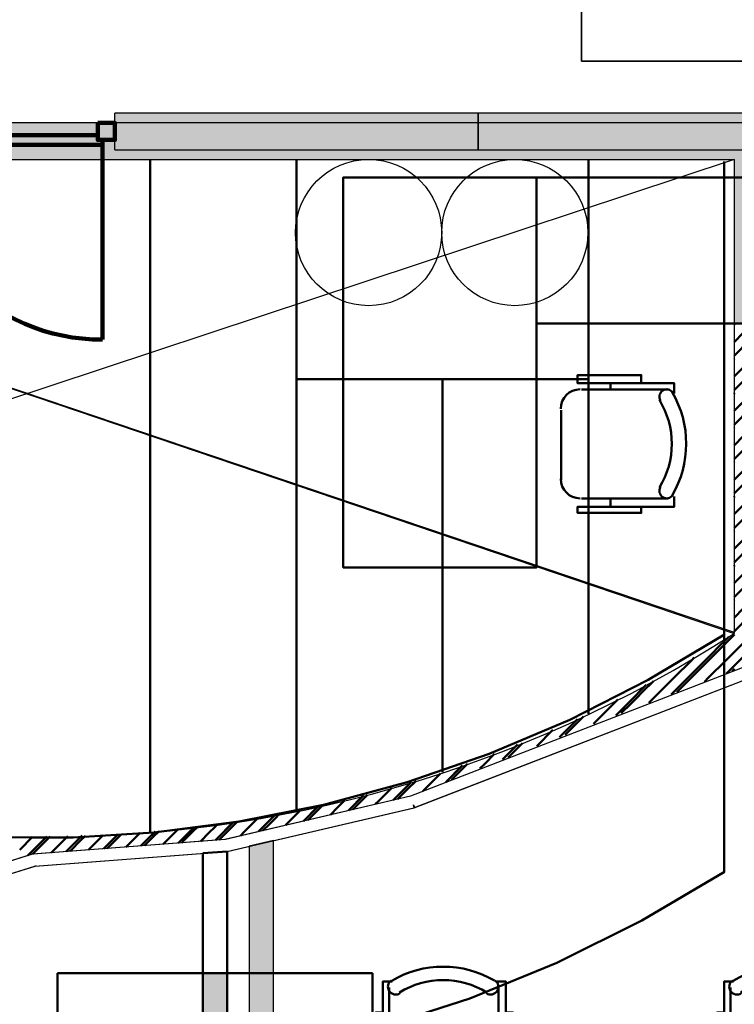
# Model space of a CAD drawing. Header units: metres. Extents: x -1 to 430, y -6 to 31.
# Tile 63 of 169: x 412.55 to 415.49, y 20.69 to 24.73. Entities that reach past the tile are written whole.
import ezdxf

# ---------------------------------------------------------------- set-up
doc = ezdxf.new("R2010")
doc.units = ezdxf.units.M
doc.linetypes.add('CONTINUA', pattern=[0])
doc.linetypes.add('VERDECKT', pattern=[9.525, 6.35, -3.175])
for name, color, linetype, lineweight in [('3D P1 MURS EXISTENTS', 7, 'CONTINUA', 25), ('3D P1 MURS NOUS', 7, 'CONTINUA', 25), ('3D P2 MURS', 7, 'CONTINUA', 25), ('3D P2 MURS NOUS', 7, 'CONTINUA', 25), ('3D P3 MURS', 7, 'CONTINUA', 25), ('3D P4 MURS', 7, 'CONTINUA', 25), ('3D P5 MURS', 7, 'CONTINUA', 25), ('3D PA MURS', 7, 'CONTINUA', 25), ('3D PA MURS NOUS', 7, 'CONTINUA', 25), ('DISPOSICIÓ FUSTERIES INT  P1', 7, 'CONTINUA', 25), ('DISPOSICIÓ FUSTERIES INT  PA', 7, 'CONTINUA', 25), ('P1 ESCALES 2D', 7, 'CONTINUA', 25), ('P1 MOBLES', 7, 'CONTINUA', 25), ('P2 ESCALES 2D', 7, 'CONTINUA', 25), ('P2 MOBLES 2D', 7, 'CONTINUA', 25), ('P3 ESCALES 2D', 7, 'CONTINUA', 25), ('P3 MOBLES', 7, 'CONTINUA', 25), ('P4 ESCALES 2D', 7, 'CONTINUA', 25), ('P4 MOBLES', 7, 'CONTINUA', 25), ('P5 ESCALA 2D', 7, 'CONTINUA', 25), ('P5 MOBLES', 7, 'CONTINUA', 25), ('PA MOBLES', 7, 'CONTINUA', 25)]:
    doc.layers.add(name, color=color, linetype=linetype, lineweight=lineweight)

# ---------------------------------------------------------------- blocks, each defined once
blk = doc.blocks.new('_CLOSEDFILLED')
at = {"color": 0, "linetype": 'ByBlock', "lineweight": -2}
blk.add_solid([(-1, 0), (0, 0), (-1, 0)], dxfattribs=at)
blk = doc.blocks.new('TRAMA_0')
at = {"layer": 'P1 MOBLES', "color": 202, "linetype": 'CONTINUA', "lineweight": 50, "transparency": 33554687}
for p, q in [((415.487, 23.3538), (415.5525, 23.4194)), ((415.487, 23.2124), (415.6232, 23.3487)), ((415.487, 23.071), (415.5525, 23.1365)), ((415.487, 22.9296), (415.6232, 23.0658)), ((415.487, 22.7882), (415.5525, 22.8537)), ((415.487, 22.6467), (415.6232, 22.783)), ((415.487, 22.5053), (415.5525, 22.5708)), ((415.487, 22.3639), (415.6232, 22.5001)), ((415.487, 22.2225), (415.5525, 22.288)), ((415.4112, 22.1467), (415.4654, 22.2009)), ((415.4819, 22.076), (415.6232, 22.2173)), ((415.2698, 22.0053), (415.4111, 22.1466)), ((415.4568, 22.0508), (415.4818, 22.0759)), ((415.0577, 21.9346), (415.1269, 22.0038)), ((415.229, 21.9645), (415.2697, 22.0052)), ((415.0013, 21.8782), (415.0575, 21.9345)), ((414.7705, 21.7888), (414.8439, 21.8622)), ((414.5369, 21.6967), (414.5931, 21.7528)), ((414.3033, 21.6045), (414.371, 21.6722)), ((414.0883, 21.5309), (414.1618, 21.6044)), ((413.9037, 21.4877), (413.9626, 21.5466)), ((413.719, 21.4445), (413.7796, 21.505)), ((413.5728, 21.4396), (413.5995, 21.4663)), ((413.2047, 21.3544), (413.2663, 21.416)), ((413.3606, 21.3689), (413.4322, 21.4405)), ((413.5344, 21.4013), (413.5726, 21.4395)), ((412.5874, 21.3028), (412.6654, 21.3808)), ((412.7949, 21.3689), (412.8103, 21.3843)), ((412.8985, 21.3311), (412.9558, 21.3884)), ((413.0778, 21.3689), (413.111, 21.4022)), ((412.7455, 21.3194), (412.7948, 21.3688)), ((413.0516, 21.3427), (413.0776, 21.3688)), ((413.3578, 21.3661), (413.3605, 21.3688))]:
    blk.add_line(p, q, dxfattribs=at)
blk = doc.blocks.new('TRAMA_1')
at = {"layer": 'P2 MOBLES 2D', "color": 202, "linetype": 'CONTINUA', "lineweight": 50, "transparency": 33554687}
for p, q in [((415.487, 23.3538), (415.5525, 23.4194)), ((415.487, 23.2124), (415.6232, 23.3487)), ((415.487, 23.071), (415.5525, 23.1365)), ((415.487, 22.9296), (415.6232, 23.0658)), ((415.487, 22.7882), (415.5525, 22.8537)), ((415.487, 22.6467), (415.6232, 22.783)), ((415.487, 22.5053), (415.5525, 22.5708)), ((415.487, 22.3639), (415.6232, 22.5001)), ((415.487, 22.2225), (415.5525, 22.288)), ((415.4112, 22.1467), (415.4657, 22.2011)), ((415.4819, 22.076), (415.6232, 22.2173)), ((415.2698, 22.0053), (415.4111, 22.1466)), ((415.4568, 22.0508), (415.4818, 22.0759)), ((415.0577, 21.9346), (415.1252, 22.0021)), ((415.229, 21.9645), (415.2697, 22.0052)), ((415.0013, 21.8782), (415.0575, 21.9345)), ((414.7705, 21.7888), (414.8424, 21.8607)), ((414.5369, 21.6967), (414.5985, 21.7583)), ((414.3033, 21.6045), (414.3717, 21.6728)), ((414.0883, 21.5309), (414.1606, 21.6032)), ((413.9037, 21.4877), (413.9664, 21.5505)), ((413.719, 21.4445), (413.7776, 21.503)), ((413.5728, 21.4396), (413.6028, 21.4697)), ((413.2047, 21.3544), (413.2687, 21.4184)), ((413.3606, 21.3689), (413.4313, 21.4396)), ((413.5344, 21.4013), (413.5726, 21.4395)), ((412.5874, 21.3028), (412.6656, 21.381)), ((412.7949, 21.3689), (412.8111, 21.3851)), ((412.8985, 21.3311), (412.9567, 21.3892)), ((413.0778, 21.3689), (413.1114, 21.4025)), ((412.7455, 21.3194), (412.7948, 21.3688)), ((413.0516, 21.3427), (413.0776, 21.3688)), ((413.3578, 21.3661), (413.3605, 21.3688))]:
    blk.add_line(p, q, dxfattribs=at)
blk = doc.blocks.new('OBJETO_COMPLEJO_68')
at = {"layer": 'P2 MOBLES 2D', "color": 202, "linetype": 'CONTINUA', "lineweight": 50, "transparency": 33554687}
for p, q in [((414.0712, 20.4099), (414.0712, 20.7612)), ((414.52, 20.7612), (414.52, 20.4099)), ((414.0458, 20.5284), (414.0712, 20.5284)), ((414.5496, 20.5284), (414.52, 20.5284)), ((414.4438, 20.3295), (414.1517, 20.3295))]:
    blk.add_line(p, q, dxfattribs=at)
for points in [[(414.0458, 20.6596), (414.0162, 20.6596), (414.0162, 20.3972), (414.0458, 20.3972), (414.0458, 20.7866), (414.0839, 20.7866)], [(414.0804, 20.791), (414.0755, 20.787), (414.0716, 20.7822), (414.0688, 20.7768), (414.067, 20.771), (414.0664, 20.765), (414.0669, 20.7589), (414.0686, 20.7529), (414.0716, 20.7473), (414.0756, 20.7423), (414.0803, 20.7383), (414.0857, 20.7354), (414.0915, 20.7336), (414.0975, 20.7329), (414.1036, 20.7334), (414.1095, 20.735), (414.1152, 20.7379)], [(414.4704, 20.7379), (414.4761, 20.735), (414.4821, 20.7334), (414.4882, 20.7329), (414.4942, 20.7336), (414.5, 20.7354), (414.5053, 20.7383), (414.5101, 20.7423), (414.5141, 20.7473), (414.5171, 20.7529), (414.5188, 20.7589), (414.5193, 20.765), (414.5187, 20.771), (414.5169, 20.7768), (414.5141, 20.7822), (414.5102, 20.787), (414.5052, 20.791)], [(414.5496, 20.6596), (414.5792, 20.6596), (414.5792, 20.3972), (414.5496, 20.3972), (414.5496, 20.7866), (414.5073, 20.7866)], [(414.0706, 20.4133), (414.0722, 20.3975), (414.0767, 20.3828), (414.084, 20.3695), (414.0935, 20.3579), (414.1051, 20.3484), (414.1184, 20.3411), (414.1331, 20.3366), (414.1489, 20.335)], [(414.441, 20.335), (414.4568, 20.3366), (414.4715, 20.3411), (414.4848, 20.3484), (414.4964, 20.3579), (414.5059, 20.3695), (414.5132, 20.3828), (414.5177, 20.3975), (414.5193, 20.4133)]]:
    blk.add_lwpolyline(points, dxfattribs=at)
blk.add_lwpolyline([(414.9983, 19.5887), (413.5971, 19.5887), (413.5971, 20.3887), (414.9983, 20.3887), (414.9983, 19.5887)], close=True, dxfattribs=at)
for centre, radius, start, end in [((414.2929, 20.4305), 0.4167, 59.5738, 120.4458), ((414.2929, 20.4517), 0.3405, 58.2581, 121.7649)]:
    blk.add_arc(centre, radius, start, end, dxfattribs=at)
blk = doc.blocks.new('OBJETO_COMPLEJO_69')
at = {"layer": 'P2 MOBLES 2D', "color": 202, "linetype": 'CONTINUA', "lineweight": 50, "transparency": 33554687}
for p, q in [((415.4724, 20.4099), (415.4724, 20.7612)), ((415.9211, 20.7612), (415.9211, 20.4099)), ((415.447, 20.5284), (415.4724, 20.5284)), ((415.9508, 20.5284), (415.9211, 20.5284)), ((415.8449, 20.3295), (415.5528, 20.3295))]:
    blk.add_line(p, q, dxfattribs=at)
for points in [[(415.447, 20.6596), (415.4174, 20.6596), (415.4174, 20.3972), (415.447, 20.3972), (415.447, 20.7866), (415.4851, 20.7866)], [(415.4816, 20.791), (415.4767, 20.787), (415.4728, 20.7822), (415.4699, 20.7768), (415.4682, 20.771), (415.4675, 20.765), (415.4681, 20.7589), (415.4698, 20.7529), (415.4727, 20.7473), (415.4767, 20.7423), (415.4815, 20.7383), (415.4869, 20.7354), (415.4927, 20.7336), (415.4987, 20.7329), (415.5048, 20.7334), (415.5107, 20.735), (415.5164, 20.7379)], [(415.8716, 20.7379), (415.8773, 20.735), (415.8833, 20.7334), (415.8894, 20.7329), (415.8954, 20.7336), (415.9011, 20.7354), (415.9065, 20.7383), (415.9113, 20.7423), (415.9153, 20.7473), (415.9183, 20.7529), (415.92, 20.7589), (415.9205, 20.765), (415.9199, 20.771), (415.9181, 20.7768), (415.9153, 20.7822), (415.9114, 20.787), (415.9064, 20.791)], [(415.9508, 20.6596), (415.9804, 20.6596), (415.9804, 20.3972), (415.9508, 20.3972), (415.9508, 20.7866), (415.9084, 20.7866)], [(415.4718, 20.4133), (415.4734, 20.3975), (415.4779, 20.3828), (415.4851, 20.3695), (415.4947, 20.3579), (415.5063, 20.3484), (415.5196, 20.3411), (415.5343, 20.3366), (415.5501, 20.335)], [(415.8422, 20.335), (415.858, 20.3366), (415.8727, 20.3411), (415.886, 20.3484), (415.8976, 20.3579), (415.9071, 20.3695), (415.9143, 20.3828), (415.9189, 20.3975), (415.9205, 20.4133)]]:
    blk.add_lwpolyline(points, dxfattribs=at)
blk.add_lwpolyline([(416.3995, 19.5887), (414.9983, 19.5887), (414.9983, 20.3887), (416.3995, 20.3887), (416.3995, 19.5887)], close=True, dxfattribs=at)
for centre, radius, start, end in [((415.6941, 20.4305), 0.4167, 59.5738, 120.4458), ((415.6941, 20.4517), 0.3405, 58.2581, 121.7649)]:
    blk.add_arc(centre, radius, start, end, dxfattribs=at)
blk = doc.blocks.new('TRAMA_2')
at = {"layer": 'P3 MOBLES', "color": 202, "linetype": 'CONTINUA', "lineweight": 50, "transparency": 33554687}
for p, q in [((415.487, 23.3538), (415.5525, 23.4194)), ((415.487, 23.2124), (415.6232, 23.3487)), ((415.487, 23.071), (415.5525, 23.1365)), ((415.487, 22.9296), (415.6232, 23.0658)), ((415.487, 22.7882), (415.5525, 22.8537)), ((415.487, 22.6467), (415.6232, 22.783)), ((415.487, 22.5053), (415.5525, 22.5708)), ((415.487, 22.3639), (415.6232, 22.5001)), ((415.487, 22.2225), (415.5525, 22.288)), ((415.4112, 22.1467), (415.4657, 22.2011)), ((415.4819, 22.076), (415.6232, 22.2173)), ((415.2698, 22.0053), (415.4111, 22.1466)), ((415.4568, 22.0508), (415.4818, 22.0759)), ((415.0577, 21.9346), (415.1252, 22.0021)), ((415.229, 21.9645), (415.2697, 22.0052)), ((415.0013, 21.8782), (415.0575, 21.9345)), ((414.7705, 21.7888), (414.8424, 21.8607)), ((414.5369, 21.6967), (414.5985, 21.7583)), ((414.3033, 21.6045), (414.3717, 21.6728)), ((414.0883, 21.5309), (414.1606, 21.6032)), ((413.9037, 21.4877), (413.9664, 21.5505)), ((413.719, 21.4445), (413.7776, 21.503)), ((413.5728, 21.4396), (413.6028, 21.4697)), ((413.2047, 21.3544), (413.2687, 21.4184)), ((413.3606, 21.3689), (413.4313, 21.4396)), ((413.5344, 21.4013), (413.5726, 21.4395)), ((412.5874, 21.3028), (412.6656, 21.381)), ((412.7949, 21.3689), (412.8111, 21.3851)), ((412.8985, 21.3311), (412.9567, 21.3892)), ((413.0778, 21.3689), (413.1114, 21.4025)), ((412.7455, 21.3194), (412.7948, 21.3688)), ((413.0516, 21.3427), (413.0776, 21.3688)), ((413.3578, 21.3661), (413.3605, 21.3688))]:
    blk.add_line(p, q, dxfattribs=at)
blk = doc.blocks.new('TRAMA_3')
at = {"layer": 'P4 MOBLES', "color": 202, "linetype": 'CONTINUA', "lineweight": 50, "transparency": 33554687}
for p, q in [((415.487, 23.4811), (415.4889, 23.483)), ((415.487, 23.4104), (415.5242, 23.4477)), ((415.487, 23.3397), (415.4889, 23.3416)), ((415.487, 23.269), (415.5242, 23.3062)), ((415.487, 23.1983), (415.4889, 23.2002)), ((415.487, 23.1276), (415.5242, 23.1648)), ((415.487, 23.0569), (415.4889, 23.0588)), ((415.487, 22.9862), (415.5242, 23.0234)), ((415.487, 22.9154), (415.4889, 22.9173)), ((415.487, 22.8447), (415.5242, 22.882)), ((415.487, 22.774), (415.4889, 22.7759)), ((415.487, 22.7033), (415.5242, 22.7406)), ((415.487, 22.6326), (415.4889, 22.6345)), ((415.487, 22.5619), (415.5242, 22.5991)), ((415.487, 22.4912), (415.4889, 22.4931)), ((415.487, 22.4205), (415.5242, 22.4577)), ((415.487, 22.3498), (415.4889, 22.3516)), ((415.487, 22.279), (415.5242, 22.3163)), ((415.4182, 22.1396), (415.4889, 22.2102)), ((415.4536, 22.1042), (415.5242, 22.1749)), ((415.2415, 22.0335), (415.3121, 22.1042)), ((415.3122, 22.1042), (415.324, 22.1161)), ((415.3475, 22.0689), (415.4182, 22.1395)), ((415.3829, 22.0335), (415.4535, 22.1042)), ((415.2768, 21.9982), (415.3475, 22.0688)), ((415.4795, 22.0595), (415.4889, 22.0688)), ((415.1707, 21.9628), (415.2414, 22.0334)), ((415.3657, 22.0163), (415.3828, 22.0334)), ((415.0647, 21.9275), (415.1353, 21.9981)), ((415.1354, 21.9982), (415.1561, 22.0188)), ((415.2518, 21.9731), (415.2767, 21.9981)), ((414.9586, 21.8921), (415.0102, 21.9437)), ((415.1379, 21.93), (415.1707, 21.9627)), ((415.024, 21.8868), (415.0646, 21.9274)), ((414.8525, 21.8567), (414.869, 21.8732)), ((414.9102, 21.8437), (414.9585, 21.892)), ((414.6771, 21.752), (414.7436, 21.8185)), ((414.7939, 21.7981), (414.8525, 21.8567)), ((414.5697, 21.7153), (414.6181, 21.7638)), ((414.4636, 21.68), (414.5039, 21.7202)), ((414.5603, 21.7059), (414.5696, 21.7152)), ((414.3576, 21.6446), (414.3932, 21.6802)), ((414.4435, 21.6598), (414.4636, 21.6799)), ((414.2515, 21.6093), (414.2825, 21.6402)), ((414.3266, 21.6137), (414.3575, 21.6445)), ((414.0394, 21.5385), (414.0821, 21.5813)), ((414.1454, 21.5739), (414.1817, 21.6102)), ((414.2098, 21.5676), (414.2514, 21.6092)), ((413.7919, 21.5032), (413.7977, 21.509)), ((413.9221, 21.492), (413.9332, 21.5031)), ((413.6452, 21.4272), (413.6858, 21.4678)), ((413.3731, 21.3672), (413.4383, 21.4324)), ((413.5529, 21.4056), (413.5797, 21.4324)), ((412.5545, 21.3264), (412.6076, 21.3795)), ((412.6605, 21.3618), (412.6799, 21.3811)), ((412.6959, 21.3264), (412.7523, 21.3829)), ((412.8019, 21.3618), (412.8248, 21.3846)), ((412.9434, 21.3618), (412.9713, 21.3897)), ((413.1908, 21.3971), (413.2042, 21.4105)), ((413.2966, 21.3614), (413.3322, 21.3971)), ((413.4606, 21.384), (413.4736, 21.3971)), ((412.6077, 21.3089), (412.6604, 21.3617)), ((413.0669, 21.3439), (413.0847, 21.3617)), ((413.22, 21.3556), (413.2261, 21.3617)), ((412.6842, 21.3148), (412.6958, 21.3263))]:
    blk.add_line(p, q, dxfattribs=at)
for points in [[(413.9333, 21.5032), (413.9433, 21.5132), (413.9433, 21.5132), (413.9825, 21.5524)], [(414.0144, 21.5136), (414.0274, 21.5265), (414.0274, 21.5265), (414.0393, 21.5385)], [(414.1068, 21.5352), (414.1114, 21.5399), (414.1114, 21.5399), (414.1454, 21.5738)], [(413.7375, 21.4488), (413.7753, 21.4866), (413.7753, 21.4866), (413.7918, 21.5031)], [(413.8298, 21.4704), (413.8593, 21.4999), (413.8593, 21.4999), (413.8885, 21.5291)], [(413.4737, 21.3971), (413.5232, 21.4466), (413.5232, 21.4466), (413.5326, 21.456)], [(413.5798, 21.4325), (413.6072, 21.4599), (413.6072, 21.4599), (413.6162, 21.4689)], [(413.6858, 21.4678), (413.6913, 21.4733), (413.6913, 21.4733), (413.7069, 21.4889)], [(413.2262, 21.3618), (413.2711, 21.4067), (413.2711, 21.4067), (413.2818, 21.4174)], [(413.3323, 21.3971), (413.3551, 21.42), (413.3551, 21.42), (413.3653, 21.4302)], [(413.4383, 21.4325), (413.4392, 21.4333), (413.4392, 21.4333), (413.4489, 21.4431)], [(412.8373, 21.3264), (412.851, 21.3401), (412.851, 21.3401), (412.8973, 21.3864)], [(412.9904, 21.3381), (413.019, 21.3667), (413.019, 21.3667), (413.0489, 21.3966)], [(413.0848, 21.3618), (413.1031, 21.38), (413.1031, 21.38), (413.1266, 21.4036)], [(413.1435, 21.3497), (413.1871, 21.3934), (413.1871, 21.3934), (413.1908, 21.3971)], [(412.7608, 21.3206), (412.7669, 21.3268), (412.7669, 21.3268), (412.8019, 21.3617)], [(412.9138, 21.3323), (412.935, 21.3534), (412.935, 21.3534), (412.9433, 21.3617)]]:
    blk.add_lwpolyline(points, dxfattribs=at)
blk = doc.blocks.new('TRAMA_4')
at = {"layer": 'P5 MOBLES', "color": 202, "linetype": 'CONTINUA', "lineweight": 50, "transparency": 33554687}
for p, q in [((415.487, 23.3538), (415.5525, 23.4194)), ((415.487, 23.2124), (415.6232, 23.3487)), ((415.487, 23.071), (415.5525, 23.1365)), ((415.487, 22.9296), (415.6232, 23.0658)), ((415.487, 22.7882), (415.5525, 22.8537)), ((415.487, 22.6467), (415.6232, 22.783)), ((415.487, 22.5053), (415.5525, 22.5708)), ((415.487, 22.3639), (415.6232, 22.5001)), ((415.487, 22.2225), (415.5525, 22.288)), ((415.4112, 22.1467), (415.4657, 22.2011)), ((415.4819, 22.076), (415.6232, 22.2173)), ((415.2698, 22.0053), (415.4111, 22.1466)), ((415.4568, 22.0508), (415.4818, 22.0759)), ((415.0577, 21.9346), (415.1252, 22.0021)), ((415.229, 21.9645), (415.2697, 22.0052)), ((415.0013, 21.8782), (415.0575, 21.9345)), ((414.7705, 21.7888), (414.8424, 21.8607)), ((414.5369, 21.6967), (414.5985, 21.7583)), ((414.3033, 21.6045), (414.3717, 21.6728)), ((414.0883, 21.5309), (414.1606, 21.6032)), ((413.9037, 21.4877), (413.9664, 21.5505)), ((413.719, 21.4445), (413.7776, 21.503)), ((413.5728, 21.4396), (413.6028, 21.4697)), ((413.2047, 21.3544), (413.2687, 21.4184)), ((413.3606, 21.3689), (413.4313, 21.4396)), ((413.5344, 21.4013), (413.5726, 21.4395)), ((412.5874, 21.3028), (412.6656, 21.381)), ((412.7949, 21.3689), (412.8111, 21.3851)), ((412.8985, 21.3311), (412.9567, 21.3892)), ((413.0778, 21.3689), (413.1114, 21.4025)), ((412.7455, 21.3194), (412.7948, 21.3688)), ((413.0516, 21.3427), (413.0776, 21.3688)), ((413.3578, 21.3661), (413.3605, 21.3688))]:
    blk.add_line(p, q, dxfattribs=at)

msp = doc.modelspace()

# ---------------------------------------------------------------- hatches: boundary and pattern name
at = {"layer": '3D P1 MURS EXISTENTS', "linetype": 'CONTINUA', "lineweight": 18, "true_color": 0xa0a0a0, "transparency": 33554687}
for points in [[(417.447, 24.3095), (412.107, 24.3095), (412.107, 24.1595), (417.447, 24.1595)], [(415.487, 24.1595), (415.487, 23.5395), (415.537, 23.5395), (415.537, 24.1595)], [(415.487, 23.4895), (417.397, 23.4895), (417.397, 23.5395), (415.487, 23.5395)]]:
    msp.add_hatch(color=253, dxfattribs=at).paths.add_polyline_path(points)
at = {"layer": '3D P1 MURS NOUS', "linetype": 'CONTINUA', "lineweight": 18, "true_color": 0x006e00, "transparency": 33554687}
msp.add_hatch(color=96, dxfattribs=at).paths.add_polyline_path([(413.3066, 20.82), (413.3066, 17.5712), (413.4066, 17.5741), (413.4066, 20.82)])
at = {"layer": '3D P2 MURS', "linetype": 'CONTINUA', "lineweight": 18, "true_color": 0xa0a0a0, "transparency": 33554687}
msp.add_hatch(color=253, dxfattribs=at).paths.add_polyline_path([(417.447, 24.3095), (412.107, 24.3095), (412.107, 24.1595), (410.867, 24.1595), (410.867, 24.3095), (410.831, 24.3095), (410.831, 24.1595), (417.447, 24.1595)])
at = {"layer": '3D P2 MURS NOUS', "linetype": 'CONTINUA', "lineweight": 18, "true_color": 0x006e00, "transparency": 33554687}
msp.add_hatch(color=96, dxfattribs=at).paths.add_polyline_path([(413.5971, 19.2325), (413.5971, 21.3646), (413.4971, 21.3412), (413.4971, 19.2325)])
at = {"layer": '3D P3 MURS', "linetype": 'CONTINUA', "lineweight": 18, "true_color": 0xa0a0a0, "transparency": 33554687}
for points in [[(417.447, 24.3095), (412.107, 24.3095), (412.107, 24.1595), (417.447, 24.1595)], [(415.487, 24.1595), (415.487, 23.4895), (415.537, 23.4895), (415.537, 24.1595)]]:
    msp.add_hatch(color=253, dxfattribs=at).paths.add_polyline_path(points)
at = {"layer": '3D P4 MURS', "linetype": 'CONTINUA', "lineweight": 18, "true_color": 0xa0a0a0, "transparency": 33554687}
for points in [[(417.447, 24.3095), (410.827, 24.3095), (410.827, 24.1595), (410.867, 24.1595), (410.867, 24.3095), (412.107, 24.3095), (412.107, 24.1595), (417.447, 24.1595)], [(415.487, 24.1595), (415.487, 23.5395), (415.537, 23.5395), (415.537, 24.1595)], [(415.487, 23.4895), (417.397, 23.4895), (417.397, 23.5395), (415.487, 23.5395)]]:
    msp.add_hatch(color=253, dxfattribs=at).paths.add_polyline_path(points)
at = {"layer": '3D P5 MURS', "linetype": 'CONTINUA', "lineweight": 18, "true_color": 0xa0a0a0, "transparency": 33554687}
for points in [[(417.447, 24.3095), (410.827, 24.3095), (410.827, 24.1595), (410.867, 24.1595), (410.867, 24.3095), (412.107, 24.3095), (412.107, 24.1595), (417.447, 24.1595)], [(415.487, 24.1595), (415.487, 23.5395), (415.537, 23.5395), (415.537, 24.1595)], [(415.487, 23.4895), (417.397, 23.4895), (417.397, 23.5395), (415.487, 23.5395)]]:
    msp.add_hatch(color=253, dxfattribs=at).paths.add_polyline_path(points)
at = {"layer": '3D PA MURS', "linetype": 'CONTINUA', "lineweight": 18, "true_color": 0xa0a0a0, "transparency": 33554687}
msp.add_hatch(color=253, dxfattribs=at).paths.add_polyline_path([(421.1369, 24.3496), (414.4369, 24.3496), (414.4369, 24.1996), (421.1369, 24.1996)])
at = {"layer": '3D PA MURS NOUS', "linetype": 'CONTINUA', "lineweight": 18, "transparency": 33554687}
msp.add_hatch(color=220, dxfattribs=at).paths.add_polyline_path([(414.4369, 24.3496), (412.9451, 24.3496), (412.9451, 24.1996), (414.4369, 24.1996)])

# ---------------------------------------------------------------- linework, layer by layer
at = {"layer": '3D P1 MURS EXISTENTS', "color": 7, "linetype": 'CONTINUA', "lineweight": 25, "transparency": 33554687}
for p, q in [((417.447, 24.3095), (412.107, 24.3095)), ((412.107, 24.1595), (415.487, 24.1595)), ((415.487, 24.1595), (415.487, 23.5395)), ((415.487, 23.5395), (415.487, 23.4895)), ((415.487, 23.4895), (416.467, 23.4895)), ((415.6377, 22.1195), (414.1586, 21.5474)), ((414.1734, 21.4995), (415.647, 22.0695)), ((414.1586, 21.5474), (413.399, 21.3696)), ((413.4066, 21.32), (414.1734, 21.4995)), ((413.399, 21.3696), (412.607, 21.3089)), ((412.607, 21.3089), (411.1937, 20.8688)), ((412.6165, 21.2595), (413.4066, 21.32)), ((411.2065, 20.8204), (412.6165, 21.2595))]:
    msp.add_line(p, q, dxfattribs=at)
at = {"layer": '3D P1 MURS NOUS', "color": 4, "linetype": 'CONTINUA', "lineweight": 50, "transparency": 33554687}
for p, q in [((413.4066, 21.32), (413.3066, 21.3124)), ((413.3066, 21.3124), (413.3066, 20.82)), ((413.4066, 20.82), (413.4066, 21.32)), ((413.3066, 20.82), (413.4066, 20.82))]:
    msp.add_line(p, q, dxfattribs=at)
at = {"layer": '3D P1 MURS NOUS', "color": 7, "linetype": 'CONTINUA', "lineweight": 25, "transparency": 33554687}
for p, q in [((413.3066, 20.82), (413.3066, 17.5712)), ((413.4066, 20.82), (413.3066, 20.82)), ((413.4066, 17.5741), (413.4066, 20.82))]:
    msp.add_line(p, q, dxfattribs=at)
at = {"layer": '3D P2 MURS', "color": 7, "linetype": 'CONTINUA', "lineweight": 25, "transparency": 33554687}
for p, q in [((417.447, 24.3095), (412.107, 24.3095)), ((410.831, 24.1595), (415.4896, 24.1595)), ((415.637, 22.1192), (414.1586, 21.5474)), ((414.1734, 21.4995), (415.647, 22.0695)), ((414.1586, 21.5474), (413.3965, 21.369)), ((413.4042, 21.3195), (414.172, 21.4991)), ((414.172, 21.4991), (414.1734, 21.4995)), ((414.172, 21.4991), (414.172, 21.4991)), ((413.3965, 21.369), (412.6069, 21.3088)), ((413.3965, 21.369), (413.3965, 21.369)), ((412.6069, 21.3088), (411.1938, 20.8688)), ((412.6163, 21.2594), (413.4042, 21.3195)), ((411.2034, 20.8195), (412.6163, 21.2594))]:
    msp.add_line(p, q, dxfattribs=at)
at = {"layer": '3D P2 MURS NOUS', "color": 7, "linetype": 'CONTINUA', "lineweight": 25, "transparency": 33554687}
for p, q in [((413.5971, 21.3646), (413.4971, 21.3412)), ((413.4971, 21.3412), (413.4971, 19.2325)), ((413.5971, 19.2325), (413.5971, 21.3646))]:
    msp.add_line(p, q, dxfattribs=at)
at = {"layer": '3D P3 MURS', "color": 7, "linetype": 'CONTINUA', "lineweight": 25, "transparency": 33554687}
for p, q in [((417.447, 24.3095), (412.107, 24.3095)), ((412.107, 24.1595), (415.487, 24.1595)), ((415.487, 24.1595), (415.487, 23.4895)), ((415.487, 23.4895), (415.537, 23.4895)), ((415.6377, 22.1195), (414.1586, 21.5474)), ((414.5095, 21.6294), (415.647, 22.0695)), ((414.1734, 21.4995), (414.5095, 21.6294)), ((414.1586, 21.5474), (413.3966, 21.369)), ((413.4042, 21.3195), (414.1734, 21.4995)), ((413.3966, 21.369), (412.607, 21.3089)), ((412.607, 21.3089), (411.1937, 20.8688)), ((412.6176, 21.2595), (413.4042, 21.3195)), ((411.2034, 20.8195), (412.6165, 21.2595)), ((412.6165, 21.2595), (412.6176, 21.2598)), ((412.6176, 21.2598), (412.6176, 21.2595))]:
    msp.add_line(p, q, dxfattribs=at)
at = {"layer": '3D P4 MURS', "color": 7, "linetype": 'CONTINUA', "lineweight": 25, "transparency": 33554687}
for p, q in [((417.447, 24.3095), (410.827, 24.3095)), ((412.107, 24.1595), (415.487, 24.1595)), ((415.487, 24.1595), (415.487, 23.5395)), ((415.487, 23.5395), (415.487, 23.4895)), ((415.487, 23.4895), (416.967, 23.4895)), ((415.637, 22.1192), (414.1586, 21.5474)), ((414.175, 21.5001), (415.647, 22.0695)), ((414.1586, 21.5474), (413.3966, 21.369)), ((413.4042, 21.3195), (414.1734, 21.4995)), ((414.1706, 21.5116), (414.175, 21.5001)), ((414.1734, 21.4995), (414.1706, 21.5116)), ((413.3966, 21.369), (412.607, 21.3089)), ((412.607, 21.3089), (411.1937, 20.8688)), ((412.6176, 21.2595), (413.4042, 21.3195)), ((411.2034, 20.8195), (412.6165, 21.2595)), ((412.6165, 21.2595), (412.6176, 21.2598)), ((412.6176, 21.2598), (412.6176, 21.2595))]:
    msp.add_line(p, q, dxfattribs=at)
at = {"layer": '3D P5 MURS', "color": 7, "linetype": 'CONTINUA', "lineweight": 25, "transparency": 33554687}
for p, q in [((417.447, 24.3095), (410.827, 24.3095)), ((412.107, 24.1595), (415.487, 24.1595)), ((415.487, 24.1595), (415.487, 23.5395)), ((415.487, 23.5395), (415.487, 23.4895)), ((415.487, 23.4895), (416.967, 23.4895)), ((415.6377, 22.1195), (414.1586, 21.5474)), ((414.1734, 21.4995), (415.647, 22.0695)), ((414.1586, 21.5474), (413.3966, 21.369)), ((413.4046, 21.3196), (414.1734, 21.4995)), ((413.3966, 21.369), (412.6099, 21.3091)), ((412.6097, 21.3097), (411.1937, 20.8688)), ((412.6099, 21.3091), (412.6097, 21.3097)), ((412.6173, 21.2595), (413.4042, 21.3195)), ((413.4042, 21.3195), (413.4046, 21.3196)), ((411.2045, 20.8198), (412.6175, 21.2598)), ((412.6175, 21.2598), (412.6173, 21.2595)), ((412.6189, 21.2618), (412.6196, 21.2621)), ((412.619, 21.2614), (412.6189, 21.2618)), ((412.6196, 21.2621), (412.619, 21.2614))]:
    msp.add_line(p, q, dxfattribs=at)
at = {"layer": '3D PA MURS', "color": 7, "linetype": 'CONTINUA', "lineweight": 25, "transparency": 33554687}
for p, q in [((421.1369, 24.3496), (414.4369, 24.3496)), ((414.4369, 24.3496), (414.4369, 24.1996)), ((414.4369, 24.1996), (416.412, 24.1996))]:
    msp.add_line(p, q, dxfattribs=at)
at = {"layer": '3D PA MURS NOUS', "color": 7, "linetype": 'CONTINUA', "lineweight": 25, "transparency": 33554687}
for p, q in [((412.9451, 24.1996), (412.9451, 24.3496)), ((414.4369, 24.3496), (412.9451, 24.3496)), ((414.4369, 24.1996), (414.4369, 24.3496)), ((412.9451, 24.1996), (414.4369, 24.1996))]:
    msp.add_line(p, q, dxfattribs=at)
at = {"layer": '3D PA MURS NOUS', "color": 240, "linetype": 'CONTINUA', "lineweight": 140, "transparency": 33554687}
msp.add_line((412.8951, 24.2196), (412.8951, 23.4201), dxfattribs=at)
for points in [[(412.8751, 24.3096), (412.9451, 24.3096), (412.9451, 24.2396), (412.8751, 24.2396), (412.8751, 24.3096)], [(412.0756, 24.2596), (412.8751, 24.2596), (412.8751, 24.2396), (412.8951, 24.2396), (412.8951, 24.2196), (412.0756, 24.2196), (412.0756, 24.2396), (412.0756, 24.2596)]]:
    msp.add_lwpolyline(points, close=True, dxfattribs=at)
msp.add_arc((412.8951, 24.2396), 0.8195, 180, 270, dxfattribs=at)
at = {"layer": 'DISPOSICIÓ FUSTERIES INT  P1', "color": 2, "linetype": 'CONTINUA', "lineweight": 35, "transparency": 33554687}
msp.add_lwpolyline([(414.8615, 24.5622), (415.6331, 24.5622), (415.6331, 25.2289), (414.8615, 25.2289), (414.8615, 24.5622)], dxfattribs=at)
at = {"layer": 'DISPOSICIÓ FUSTERIES INT  PA', "color": 2, "linetype": 'CONTINUA', "lineweight": 35, "transparency": 33554687}
msp.add_lwpolyline([(414.8615, 24.5622), (415.6331, 24.5622), (415.6331, 25.2289), (414.8615, 25.2289), (414.8615, 24.5622)], dxfattribs=at)
at = {"layer": 'P1 ESCALES 2D', "color": 7, "lineweight": 25, "transparency": 33554687}
msp.add_line((415.487, 23.4895), (415.487, 22.2138), dxfattribs=at)
for centre in [(413.987, 23.8595), (414.587, 23.8595)]:
    msp.add_circle(centre, 0.3, dxfattribs=at)
msp.add_arc((412.6518, 26.6124), 5.2332, 236.2843, 302.8046, dxfattribs=at)
at = {"layer": 'P1 MOBLES', "color": 202, "linetype": 'CONTINUA', "lineweight": 50, "transparency": 33554687}
for p, q in [((413.0902, 21.4008), (413.0902, 24.1596)), ((413.6902, 21.4862), (413.6902, 24.1596)), ((414.8902, 21.8847), (414.8902, 24.1596)), ((414.8902, 23.2586), (413.6902, 23.2586)), ((414.2902, 21.6451), (414.2902, 23.2586))]:
    msp.add_line(p, q, dxfattribs=at)
for points in [[(412.7097, 20.82), (413.3066, 20.82), (413.3066, 19.821), (412.7097, 19.821), (412.7097, 20.82)], [(414.0035, 20.82), (413.4066, 20.82), (413.4066, 19.821), (414.0035, 19.821), (414.0035, 20.82)]]:
    msp.add_lwpolyline(points, close=True, dxfattribs=at)
at = {"layer": 'P2 ESCALES 2D', "color": 7, "linetype": 'VERDECKT', "lineweight": 25, "transparency": 33554687}
for p, q in [((415.487, 24.1595), (409.747, 22.2595)), ((409.747, 24.1595), (415.487, 22.2138))]:
    msp.add_line(p, q, dxfattribs=at)
at = {"layer": 'P2 ESCALES 2D', "color": 7, "lineweight": 25, "transparency": 33554687}
msp.add_line((415.487, 23.4895), (415.487, 22.2138), dxfattribs=at)
msp.add_arc((412.6518, 26.6124), 5.2332, 236.2843, 302.8046, dxfattribs=at)
at = {"layer": 'P3 ESCALES 2D', "color": 7, "linetype": 'VERDECKT', "lineweight": 25, "transparency": 33554687}
for p, q in [((409.747, 24.1595), (415.487, 22.2195)), ((415.487, 24.1595), (409.747, 22.2595))]:
    msp.add_line(p, q, dxfattribs=at)
at = {"layer": 'P3 ESCALES 2D', "color": 7, "lineweight": 25, "transparency": 33554687}
msp.add_line((415.487, 23.4895), (415.487, 22.2138), dxfattribs=at)
msp.add_arc((412.6518, 26.6124), 5.2332, 236.2843, 302.8046, dxfattribs=at)
at = {"layer": 'P4 ESCALES 2D', "color": 7, "linetype": 'VERDECKT', "lineweight": 25, "transparency": 33554687}
for p, q in [((409.747, 24.1595), (415.487, 22.2138)), ((415.487, 24.1595), (409.747, 22.2595)), ((409.747, 24.1595), (415.487, 22.2138)), ((415.487, 24.1595), (409.747, 22.2595)), ((409.747, 24.1595), (415.487, 22.2138)), ((415.487, 24.1595), (409.747, 22.2595))]:
    msp.add_line(p, q, dxfattribs=at)
at = {"layer": 'P4 ESCALES 2D', "color": 7, "lineweight": 25, "transparency": 33554687}
msp.add_line((415.487, 23.4895), (415.487, 22.2138), dxfattribs=at)
msp.add_arc((412.6518, 26.6124), 5.2332, 236.2843, 302.8046, dxfattribs=at)
at = {"layer": 'P5 ESCALA 2D', "color": 7, "linetype": 'VERDECKT', "lineweight": 25, "transparency": 33554687}
for p, q in [((409.747, 24.1595), (415.487, 22.2138)), ((415.487, 24.1595), (409.747, 22.2595))]:
    msp.add_line(p, q, dxfattribs=at)
at = {"layer": 'P5 ESCALA 2D', "color": 7, "lineweight": 25, "transparency": 33554687}
msp.add_line((415.487, 23.4895), (415.487, 22.2138), dxfattribs=at)
msp.add_arc((412.6518, 26.6124), 5.2332, 236.2843, 302.8046, dxfattribs=at)
at = {"layer": 'PA MOBLES', "color": 202, "linetype": 'VERDECKT', "lineweight": 50, "transparency": 33554687}
msp.add_line((415.4465, 24.1512), (415.4465, 21.2365), dxfattribs=at)
at = {"layer": 'PA MOBLES', "color": 202, "linetype": 'CONTINUA', "lineweight": 50, "transparency": 33554687}
for p, q in [((414.6767, 23.4859), (414.6767, 24.0855)), ((414.9798, 23.241), (414.9798, 23.2157)), ((415.2163, 23.2157), (414.8615, 23.2157)), ((414.7771, 23.1312), (414.7771, 22.8441)), ((414.8615, 22.7681), (415.2163, 22.7681)), ((414.9798, 22.7343), (414.9798, 22.7681))]:
    msp.add_line(p, q, dxfattribs=at)
for points in [[(414.6767, 22.4855), (413.8827, 22.4855), (413.8827, 24.0855), (414.6767, 24.0855), (414.6767, 22.4855)], [(413.8827, 24.0855), (413.8827, 22.4855), (414.6767, 22.4855), (414.6767, 23.4859), (415.6735, 23.4859), (415.6735, 24.0855), (413.8827, 24.0855)]]:
    msp.add_lwpolyline(points, close=True, dxfattribs=at)
for points in [[(415.1065, 23.241), (415.1065, 23.2748), (414.8446, 23.2748), (414.8446, 23.241), (415.2417, 23.241), (415.2417, 23.1988)], [(414.7756, 23.1362), (414.7772, 23.1524), (414.7819, 23.1675), (414.7893, 23.1811), (414.7991, 23.193), (414.8109, 23.2028), (414.8246, 23.2101), (414.8396, 23.2148), (414.8558, 23.2165)], [(415.1857, 23.1709), (415.183, 23.1762), (415.1815, 23.1818), (415.181, 23.1875), (415.1817, 23.1931), (415.1834, 23.1984), (415.1861, 23.2034), (415.1898, 23.2079), (415.1944, 23.2116), (415.1997, 23.2144), (415.2052, 23.216), (415.2109, 23.2165), (415.2165, 23.2159), (415.2219, 23.2142), (415.2269, 23.2116), (415.2314, 23.2079), (415.2352, 23.2034)], [(414.8558, 22.7688), (414.8396, 22.7705), (414.8246, 22.7751), (414.8109, 22.7825), (414.7991, 22.7923), (414.7893, 22.8042), (414.7819, 22.8178), (414.7772, 22.8329), (414.7756, 22.8491)], [(415.2352, 22.7819), (415.2314, 22.7774), (415.2269, 22.7737), (415.2219, 22.7711), (415.2165, 22.7694), (415.2109, 22.7688), (415.2052, 22.7693), (415.1997, 22.7709), (415.1944, 22.7737), (415.1898, 22.7774), (415.1861, 22.7819), (415.1834, 22.7869), (415.1817, 22.7922), (415.181, 22.7978), (415.1815, 22.8035), (415.183, 22.8091), (415.1857, 22.8144)], [(415.1065, 22.7343), (415.1065, 22.709), (414.8446, 22.709), (414.8446, 22.7343), (415.2417, 22.7343), (415.2417, 22.7765)]]:
    msp.add_lwpolyline(points, dxfattribs=at)
at = {"layer": 'PA MOBLES', "color": 202, "linetype": 'VERDECKT', "lineweight": 50, "transparency": 33554687}
for centre, start in [((412.6108, 26.6034), 240.2526), ((412.6108, 25.6299), 235.4408)]:
    msp.add_arc(centre, 5.2291, start, 302.8508, dxfattribs=at)
at = {"layer": 'PA MOBLES', "color": 202, "linetype": 'CONTINUA', "lineweight": 50, "transparency": 33554687}
for centre, major_axis, start_param, end_param in [((414.873, 22.9927), (0.4178, 0), 5.751809, 6.814226), ((414.8899, 22.9927), (0.3418, 0), 5.728778, 6.837183)]:
    msp.add_ellipse(centre, major_axis=major_axis, ratio=0.999753, start_param=start_param, end_param=end_param, dxfattribs=at)

# ---------------------------------------------------------------- block references
at = {"layer": '3D P1 MURS EXISTENTS', "color": 7, "linetype": 'CONTINUA', "lineweight": 25, "transparency": 33554687, "xscale": 0.0002666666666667, "yscale": 0.0002666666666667, "zscale": 0.0002666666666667}
msp.add_blockref('_CLOSEDFILLED', (413.2814, 22.8835), dxfattribs=at)
at = {"layer": 'P1 MOBLES', "color": 202, "linetype": 'CONTINUA', "lineweight": 50, "transparency": 33554687}
msp.add_blockref('TRAMA_0', (0, 0), dxfattribs=at)
at = {"layer": 'P2 MOBLES 2D', "color": 202, "linetype": 'CONTINUA', "lineweight": 50, "transparency": 33554687}
for name in ['TRAMA_1', 'OBJETO_COMPLEJO_68', 'OBJETO_COMPLEJO_69']:
    msp.add_blockref(name, (0, 0), dxfattribs=at)
at = {"layer": 'P3 MOBLES', "color": 202, "linetype": 'CONTINUA', "lineweight": 50, "transparency": 33554687}
msp.add_blockref('TRAMA_2', (0, 0), dxfattribs=at)
at = {"layer": 'P4 MOBLES', "color": 202, "linetype": 'CONTINUA', "lineweight": 50, "transparency": 33554687}
msp.add_blockref('TRAMA_3', (0, 0), dxfattribs=at)
at = {"layer": 'P5 MOBLES', "color": 202, "linetype": 'CONTINUA', "lineweight": 50, "transparency": 33554687}
msp.add_blockref('TRAMA_4', (0, 0), dxfattribs=at)

doc.saveas('drawing.dxf')
